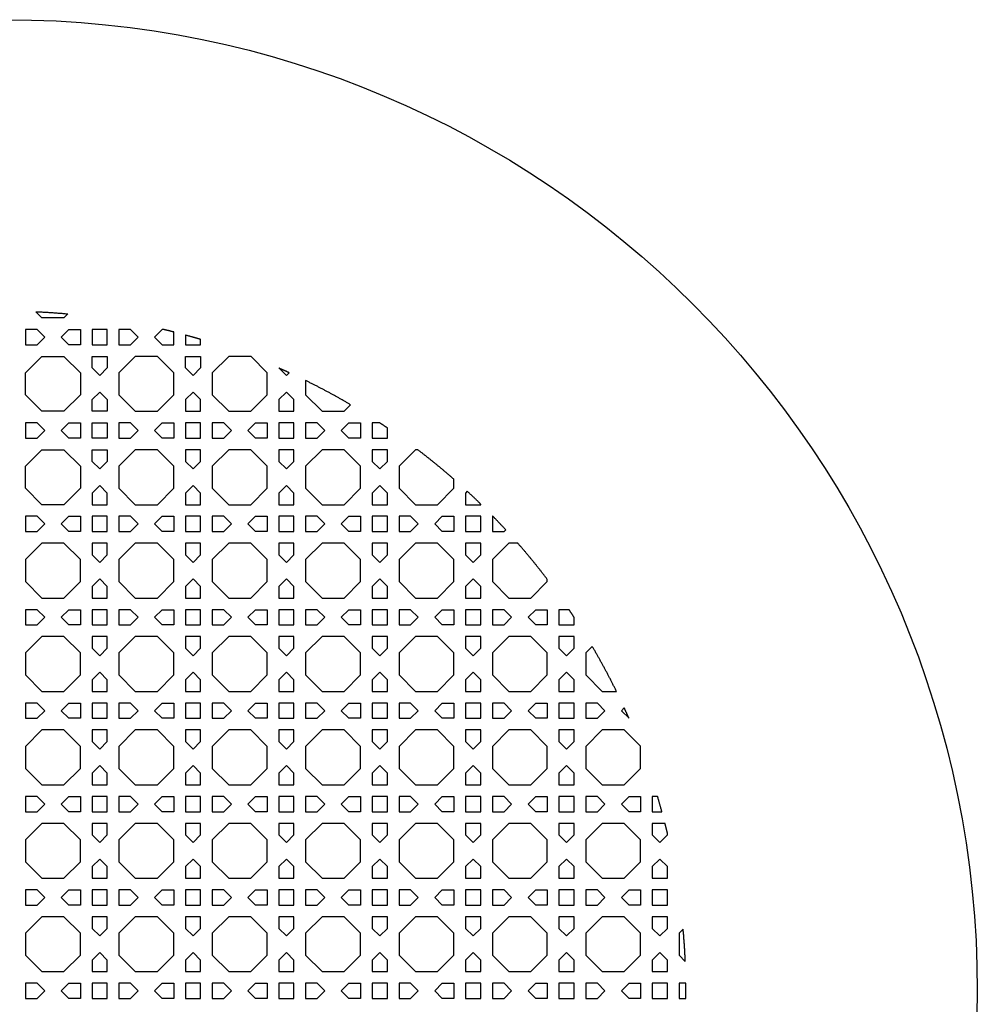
# Model space of a CAD drawing. Header units: millimetres. Extents: x 1204 to 5247, y 17 to 1217.
# Tile 4 of 53: x 1457 to 1704, y 964 to 1217. Entities that reach past the tile are written whole.
import ezdxf

# ---------------------------------------------------------------- set-up
doc = ezdxf.new("R2010")
doc.units = ezdxf.units.MM
doc.header["$LTSCALE"] = 50
doc.layers.add('PATTERN', color=252, linetype='Continuous', true_color=0x696969)
doc.layers.add('PERIMETRO', color=7, linetype='Continuous', true_color=0x000000)

msp = doc.modelspace()

# ---------------------------------------------------------------- linework, layer by layer
at = {"layer": 'PATTERN'}
for points in [[(1469.93, 1141.32), (1468.9, 1140.29), (1463.23, 1140.29), (1461.64, 1141.88)], [(1494.56, 1137.29), (1494.18, 1137.29), (1492.23, 1135.33), (1494.18, 1133.38), (1497.17, 1133.38), (1497.17, 1136.65)], [(1500.17, 1135.85), (1500.17, 1133.38), (1504.08, 1133.38), (1504.08, 1134.74)], [(1516.86, 1130.38), (1511.32, 1130.38), (1507.08, 1126.15), (1507.08, 1120.48), (1511.32, 1116.25), (1516.98, 1116.25), (1521.22, 1120.48), (1521.22, 1126.15), (1517.06, 1130.31)], [(1524.22, 1127.39), (1526.17, 1125.44), (1526.89, 1126.16)], [(1531.12, 1124.15), (1531.12, 1120.48), (1535.36, 1116.25), (1541.02, 1116.25), (1542.7, 1117.92)], [(1550.22, 1113.25), (1548.26, 1113.25), (1548.26, 1109.34), (1552.16, 1109.34), (1552.16, 1111.95)], [(1559.98, 1106.34), (1559.4, 1106.34), (1555.16, 1102.1), (1555.16, 1096.44), (1559.4, 1092.2), (1565.06, 1092.2), (1569.3, 1096.44), (1569.3, 1098.73)], [(1572.74, 1095.64), (1572.3, 1095.2), (1572.3, 1092.2), (1576.2, 1092.2), (1576.2, 1092.35)], [(1579.35, 1089.2), (1579.2, 1089.2), (1579.2, 1085.3), (1582.2, 1085.3), (1582.64, 1085.74)], [(1585.73, 1082.3), (1583.44, 1082.3), (1579.2, 1078.06), (1579.2, 1072.4), (1583.44, 1068.16), (1589.1, 1068.16), (1593.34, 1072.4), (1593.34, 1072.97)], [(1598.95, 1065.16), (1596.34, 1065.16), (1596.34, 1061.26), (1600.25, 1061.26), (1600.25, 1063.22)], [(1604.92, 1055.7), (1603.25, 1054.02), (1603.25, 1048.36), (1607.48, 1044.12), (1611.16, 1044.12)], [(1613.16, 1039.89), (1612.44, 1039.17), (1614.39, 1037.22)], [(1617.31, 1030.06), (1613.15, 1034.22), (1607.48, 1034.22), (1603.25, 1029.98), (1603.25, 1024.32), (1607.48, 1020.08), (1613.15, 1020.08), (1617.38, 1024.32), (1617.38, 1029.86)], [(1621.74, 1017.08), (1620.38, 1017.08), (1620.38, 1013.17), (1622.85, 1013.17)], [(1623.65, 1010.17), (1620.38, 1010.17), (1620.38, 1007.18), (1622.33, 1005.23), (1624.29, 1007.18), (1624.29, 1007.56)], [(1628.32, 982.93), (1627.29, 981.9), (1627.29, 976.23), (1628.88, 974.64)], [(1629.03, 969), (1627.29, 969), (1627.29, 965.09), (1629.03, 965.09)]]:
    msp.add_lwpolyline(points, dxfattribs=at)
for points in [[(1459, 1137.29), (1459, 1133.38), (1461.99, 1133.38), (1463.94, 1135.33), (1461.99, 1137.29)], [(1473.13, 1133.38), (1470.14, 1133.38), (1468.19, 1135.33), (1470.14, 1137.29), (1473.13, 1137.29)], [(1476.13, 1133.38), (1480.04, 1133.38), (1480.04, 1137.29), (1476.13, 1137.29)], [(1483.04, 1137.29), (1483.04, 1133.38), (1486.03, 1133.38), (1487.98, 1135.33), (1486.03, 1137.29)], [(1463.23, 1130.38), (1468.9, 1130.38), (1473.13, 1126.15), (1473.13, 1120.48), (1468.9, 1116.25), (1463.23, 1116.25), (1459, 1120.48), (1459, 1126.15)], [(1476.13, 1130.38), (1480.04, 1130.38), (1480.04, 1127.39), (1478.09, 1125.44), (1476.13, 1127.39)], [(1492.94, 1130.38), (1487.27, 1130.38), (1483.04, 1126.15), (1483.04, 1120.48), (1487.27, 1116.25), (1492.94, 1116.25), (1497.17, 1120.48), (1497.17, 1126.15)], [(1500.17, 1130.38), (1504.08, 1130.38), (1504.08, 1127.39), (1502.13, 1125.44), (1500.17, 1127.39)], [(1480.04, 1116.25), (1476.13, 1116.25), (1476.13, 1119.24), (1478.09, 1121.19), (1480.04, 1119.24)], [(1500.17, 1116.25), (1504.08, 1116.25), (1504.08, 1119.24), (1502.13, 1121.19), (1500.17, 1119.24)], [(1524.22, 1116.25), (1528.12, 1116.25), (1528.12, 1119.24), (1526.17, 1121.19), (1524.22, 1119.24)], [(1461.99, 1113.25), (1459, 1113.25), (1459, 1109.34), (1461.99, 1109.34), (1463.94, 1111.29)], [(1473.13, 1113.25), (1473.13, 1109.34), (1470.14, 1109.34), (1468.19, 1111.29), (1470.14, 1113.25)], [(1480.04, 1109.34), (1476.13, 1109.34), (1476.13, 1113.25), (1480.04, 1113.25)], [(1483.04, 1109.34), (1486.03, 1109.34), (1487.98, 1111.29), (1486.03, 1113.25), (1483.04, 1113.25)], [(1497.17, 1109.34), (1494.18, 1109.34), (1492.23, 1111.29), (1494.18, 1113.25), (1497.17, 1113.25)], [(1500.17, 1109.34), (1504.08, 1109.34), (1504.08, 1113.25), (1500.17, 1113.25)], [(1507.08, 1113.25), (1507.08, 1109.34), (1510.07, 1109.34), (1512.03, 1111.29), (1510.07, 1113.25)], [(1518.22, 1109.34), (1516.27, 1111.29), (1518.22, 1113.25), (1521.22, 1113.25), (1521.22, 1109.34)], [(1524.22, 1109.34), (1528.12, 1109.34), (1528.12, 1113.25), (1524.22, 1113.25)], [(1531.12, 1113.25), (1531.12, 1109.34), (1534.11, 1109.34), (1536.07, 1111.29), (1534.11, 1113.25)], [(1545.26, 1109.34), (1542.26, 1109.34), (1540.31, 1111.29), (1542.26, 1113.25), (1545.26, 1113.25)], [(1473.13, 1102.1), (1473.13, 1096.44), (1468.9, 1092.2), (1463.23, 1092.2), (1459, 1096.44), (1459, 1102.1), (1463.23, 1106.34), (1468.9, 1106.34)], [(1476.13, 1106.34), (1480.04, 1106.34), (1480.04, 1103.35), (1478.09, 1101.39), (1476.13, 1103.35)], [(1492.94, 1106.34), (1487.27, 1106.34), (1483.04, 1102.1), (1483.04, 1096.44), (1487.27, 1092.2), (1492.94, 1092.2), (1497.17, 1096.44), (1497.17, 1102.1)], [(1504.08, 1106.34), (1500.17, 1106.34), (1500.17, 1103.35), (1502.13, 1101.39), (1504.08, 1103.35)], [(1516.98, 1106.34), (1511.32, 1106.34), (1507.08, 1102.1), (1507.08, 1096.44), (1511.32, 1092.2), (1516.98, 1092.2), (1521.22, 1096.44), (1521.22, 1102.1)], [(1528.12, 1106.34), (1524.22, 1106.34), (1524.22, 1103.35), (1526.17, 1101.39), (1528.12, 1103.35)], [(1541.02, 1106.34), (1535.36, 1106.34), (1531.12, 1102.1), (1531.12, 1096.44), (1535.36, 1092.2), (1541.02, 1092.2), (1545.26, 1096.44), (1545.26, 1102.1)], [(1552.16, 1106.34), (1548.26, 1106.34), (1548.26, 1103.35), (1550.21, 1101.39), (1552.16, 1103.35)], [(1476.13, 1092.2), (1480.04, 1092.2), (1480.04, 1095.2), (1478.09, 1097.15), (1476.13, 1095.2)], [(1500.17, 1092.2), (1504.08, 1092.2), (1504.08, 1095.2), (1502.13, 1097.15), (1500.17, 1095.2)], [(1524.22, 1092.2), (1528.12, 1092.2), (1528.12, 1095.2), (1526.17, 1097.15), (1524.22, 1095.2)], [(1548.26, 1092.2), (1552.16, 1092.2), (1552.16, 1095.2), (1550.21, 1097.15), (1548.26, 1095.2)], [(1461.99, 1089.2), (1459, 1089.2), (1459, 1085.3), (1461.99, 1085.3), (1463.94, 1087.25)], [(1473.13, 1085.3), (1470.14, 1085.3), (1468.19, 1087.25), (1470.14, 1089.2), (1473.13, 1089.2)], [(1476.13, 1085.3), (1480.04, 1085.3), (1480.04, 1089.2), (1476.13, 1089.2)], [(1483.04, 1089.2), (1483.04, 1085.3), (1486.03, 1085.3), (1487.98, 1087.25), (1486.03, 1089.2)], [(1497.17, 1085.3), (1494.18, 1085.3), (1492.23, 1087.25), (1494.18, 1089.2), (1497.17, 1089.2)], [(1500.17, 1085.3), (1504.08, 1085.3), (1504.08, 1089.2), (1500.17, 1089.2)], [(1507.08, 1089.2), (1507.08, 1085.3), (1510.07, 1085.3), (1512.03, 1087.25), (1510.07, 1089.2)], [(1518.22, 1085.3), (1516.27, 1087.25), (1518.22, 1089.2), (1521.22, 1089.2), (1521.22, 1085.3)], [(1524.22, 1085.3), (1528.12, 1085.3), (1528.12, 1089.2), (1524.22, 1089.2)], [(1531.12, 1089.2), (1531.12, 1085.3), (1534.11, 1085.3), (1536.07, 1087.25), (1534.11, 1089.2)], [(1545.26, 1085.3), (1542.26, 1085.3), (1540.31, 1087.25), (1542.26, 1089.2), (1545.26, 1089.2)], [(1548.26, 1085.3), (1552.16, 1085.3), (1552.16, 1089.2), (1548.26, 1089.2)], [(1555.16, 1089.2), (1555.16, 1085.3), (1558.16, 1085.3), (1560.11, 1087.25), (1558.16, 1089.2)], [(1569.3, 1085.3), (1566.31, 1085.3), (1564.35, 1087.25), (1566.31, 1089.2), (1569.3, 1089.2)], [(1572.3, 1085.3), (1576.2, 1085.3), (1576.2, 1089.2), (1572.3, 1089.2)], [(1468.9, 1082.3), (1463.23, 1082.3), (1459, 1078.06), (1459, 1072.4), (1463.23, 1068.16), (1468.9, 1068.16), (1473.13, 1072.4), (1473.13, 1078.06)], [(1480.04, 1082.3), (1476.13, 1082.3), (1476.13, 1079.31), (1478.09, 1077.35), (1480.04, 1079.31)], [(1492.94, 1082.3), (1487.27, 1082.3), (1483.04, 1078.06), (1483.04, 1072.4), (1487.27, 1068.16), (1492.94, 1068.16), (1497.17, 1072.4), (1497.17, 1078.06)], [(1504.08, 1082.3), (1500.17, 1082.3), (1500.17, 1079.31), (1502.13, 1077.35), (1504.08, 1079.31)], [(1516.98, 1082.3), (1511.32, 1082.3), (1507.08, 1078.06), (1507.08, 1072.4), (1511.32, 1068.16), (1516.98, 1068.16), (1521.22, 1072.4), (1521.22, 1078.06)], [(1528.12, 1082.3), (1524.22, 1082.3), (1524.22, 1079.31), (1526.17, 1077.35), (1528.12, 1079.31)], [(1541.02, 1082.3), (1535.36, 1082.3), (1531.12, 1078.06), (1531.12, 1072.4), (1535.36, 1068.16), (1541.02, 1068.16), (1545.26, 1072.4), (1545.26, 1078.06)], [(1552.16, 1082.3), (1548.26, 1082.3), (1548.26, 1079.31), (1550.21, 1077.35), (1552.16, 1079.31)], [(1565.06, 1082.3), (1559.4, 1082.3), (1555.16, 1078.06), (1555.16, 1072.4), (1559.4, 1068.16), (1565.06, 1068.16), (1569.3, 1072.4), (1569.3, 1078.06)], [(1576.2, 1082.3), (1572.3, 1082.3), (1572.3, 1079.31), (1574.25, 1077.35), (1576.2, 1079.31)], [(1476.13, 1068.16), (1480.04, 1068.16), (1480.04, 1071.16), (1478.09, 1073.11), (1476.13, 1071.16)], [(1500.17, 1068.16), (1504.08, 1068.16), (1504.08, 1071.16), (1502.13, 1073.11), (1500.17, 1071.16)], [(1524.22, 1068.16), (1528.12, 1068.16), (1528.12, 1071.16), (1526.17, 1073.11), (1524.22, 1071.16)], [(1548.26, 1068.16), (1552.16, 1068.16), (1552.16, 1071.16), (1550.21, 1073.11), (1548.26, 1071.16)], [(1572.3, 1068.16), (1576.2, 1068.16), (1576.2, 1071.16), (1574.25, 1073.11), (1572.3, 1071.16)], [(1459, 1065.16), (1459, 1061.26), (1461.99, 1061.26), (1463.94, 1063.21), (1461.99, 1065.16)], [(1473.13, 1061.26), (1470.14, 1061.26), (1468.19, 1063.21), (1470.14, 1065.16), (1473.13, 1065.16)], [(1476.13, 1061.26), (1480.04, 1061.26), (1480.04, 1065.16), (1476.13, 1065.16)], [(1483.04, 1065.16), (1483.04, 1061.26), (1486.03, 1061.26), (1487.98, 1063.21), (1486.03, 1065.16)], [(1497.17, 1061.26), (1494.18, 1061.26), (1492.23, 1063.21), (1494.18, 1065.16), (1497.17, 1065.16)], [(1500.17, 1061.26), (1504.08, 1061.26), (1504.08, 1065.16), (1500.17, 1065.16)], [(1507.08, 1065.16), (1507.08, 1061.26), (1510.07, 1061.26), (1512.03, 1063.21), (1510.07, 1065.16)], [(1518.22, 1061.26), (1516.27, 1063.21), (1518.22, 1065.16), (1521.22, 1065.16), (1521.22, 1061.26)], [(1524.22, 1061.26), (1528.12, 1061.26), (1528.12, 1065.16), (1524.22, 1065.16)], [(1531.12, 1065.16), (1531.12, 1061.26), (1534.11, 1061.26), (1536.07, 1063.21), (1534.11, 1065.16)], [(1545.26, 1061.26), (1542.26, 1061.26), (1540.31, 1063.21), (1542.26, 1065.16), (1545.26, 1065.16)], [(1548.26, 1061.26), (1552.16, 1061.26), (1552.16, 1065.16), (1548.26, 1065.16)], [(1555.16, 1065.16), (1555.16, 1061.26), (1558.16, 1061.26), (1560.11, 1063.21), (1558.16, 1065.16)], [(1569.3, 1061.26), (1566.31, 1061.26), (1564.35, 1063.21), (1566.31, 1065.16), (1569.3, 1065.16)], [(1572.3, 1061.26), (1576.2, 1061.26), (1576.2, 1065.16), (1572.3, 1065.16)], [(1579.2, 1065.16), (1579.2, 1061.26), (1582.2, 1061.26), (1584.15, 1063.21), (1582.2, 1065.16)], [(1593.34, 1061.26), (1590.35, 1061.26), (1588.39, 1063.21), (1590.35, 1065.16), (1593.34, 1065.16)], [(1468.9, 1058.26), (1463.23, 1058.26), (1459, 1054.02), (1459, 1048.36), (1463.23, 1044.12), (1468.9, 1044.12), (1473.13, 1048.36), (1473.13, 1054.02)], [(1480.04, 1058.26), (1476.13, 1058.26), (1476.13, 1055.26), (1478.09, 1053.31), (1480.04, 1055.26)], [(1492.94, 1058.26), (1487.27, 1058.26), (1483.04, 1054.02), (1483.04, 1048.36), (1487.27, 1044.12), (1492.94, 1044.12), (1497.17, 1048.36), (1497.17, 1054.02)], [(1504.08, 1058.26), (1500.17, 1058.26), (1500.17, 1055.26), (1502.13, 1053.31), (1504.08, 1055.26)], [(1516.98, 1058.26), (1511.32, 1058.26), (1507.08, 1054.02), (1507.08, 1048.36), (1511.32, 1044.12), (1516.98, 1044.12), (1521.22, 1048.36), (1521.22, 1054.02)], [(1528.12, 1058.26), (1524.22, 1058.26), (1524.22, 1055.26), (1526.17, 1053.31), (1528.12, 1055.26)], [(1541.02, 1058.26), (1535.36, 1058.26), (1531.12, 1054.02), (1531.12, 1048.36), (1535.36, 1044.12), (1541.02, 1044.12), (1545.26, 1048.36), (1545.26, 1054.02)], [(1552.16, 1058.26), (1548.26, 1058.26), (1548.26, 1055.26), (1550.21, 1053.31), (1552.16, 1055.26)], [(1565.06, 1058.26), (1559.4, 1058.26), (1555.16, 1054.02), (1555.16, 1048.36), (1559.4, 1044.12), (1565.06, 1044.12), (1569.3, 1048.36), (1569.3, 1054.02)], [(1576.2, 1058.26), (1572.3, 1058.26), (1572.3, 1055.26), (1574.25, 1053.31), (1576.2, 1055.26)], [(1589.1, 1058.26), (1583.44, 1058.26), (1579.2, 1054.02), (1579.2, 1048.36), (1583.44, 1044.12), (1589.1, 1044.12), (1593.34, 1048.36), (1593.34, 1054.02)], [(1600.25, 1058.26), (1596.34, 1058.26), (1596.34, 1055.26), (1598.29, 1053.31), (1600.25, 1055.26)], [(1476.13, 1044.12), (1480.04, 1044.12), (1480.04, 1047.11), (1478.09, 1049.07), (1476.13, 1047.11)], [(1500.17, 1044.12), (1504.08, 1044.12), (1504.08, 1047.11), (1502.13, 1049.07), (1500.17, 1047.11)], [(1524.22, 1044.12), (1528.12, 1044.12), (1528.12, 1047.11), (1526.17, 1049.07), (1524.22, 1047.11)], [(1548.26, 1044.12), (1552.16, 1044.12), (1552.16, 1047.11), (1550.21, 1049.07), (1548.26, 1047.11)], [(1572.3, 1044.12), (1576.2, 1044.12), (1576.2, 1047.11), (1574.25, 1049.07), (1572.3, 1047.11)], [(1596.34, 1044.12), (1600.25, 1044.12), (1600.25, 1047.11), (1598.29, 1049.07), (1596.34, 1047.11)], [(1459, 1041.12), (1459, 1037.22), (1461.99, 1037.22), (1463.94, 1039.17), (1461.99, 1041.12)], [(1473.13, 1037.22), (1470.14, 1037.22), (1468.19, 1039.17), (1470.14, 1041.12), (1473.13, 1041.12)], [(1476.13, 1037.22), (1480.04, 1037.22), (1480.04, 1041.12), (1476.13, 1041.12)], [(1483.04, 1041.12), (1483.04, 1037.22), (1486.03, 1037.22), (1487.98, 1039.17), (1486.03, 1041.12)], [(1497.17, 1037.22), (1494.18, 1037.22), (1492.23, 1039.17), (1494.18, 1041.12), (1497.17, 1041.12)], [(1500.17, 1037.22), (1504.08, 1037.22), (1504.08, 1041.12), (1500.17, 1041.12)], [(1507.08, 1041.12), (1507.08, 1037.22), (1510.07, 1037.22), (1512.03, 1039.17), (1510.07, 1041.12)], [(1518.22, 1037.22), (1516.27, 1039.17), (1518.22, 1041.12), (1521.22, 1041.12), (1521.22, 1037.22)], [(1524.22, 1037.22), (1528.12, 1037.22), (1528.12, 1041.12), (1524.22, 1041.12)], [(1531.12, 1041.12), (1531.12, 1037.22), (1534.11, 1037.22), (1536.07, 1039.17), (1534.11, 1041.12)], [(1545.26, 1037.22), (1542.26, 1037.22), (1540.31, 1039.17), (1542.26, 1041.12), (1545.26, 1041.12)], [(1548.26, 1037.22), (1552.16, 1037.22), (1552.16, 1041.12), (1548.26, 1041.12)], [(1555.16, 1041.12), (1555.16, 1037.22), (1558.16, 1037.22), (1560.11, 1039.17), (1558.16, 1041.12)], [(1569.3, 1037.22), (1566.31, 1037.22), (1564.35, 1039.17), (1566.31, 1041.12), (1569.3, 1041.12)], [(1572.3, 1037.22), (1576.2, 1037.22), (1576.2, 1041.12), (1572.3, 1041.12)], [(1579.2, 1041.12), (1579.2, 1037.22), (1582.2, 1037.22), (1584.15, 1039.17), (1582.2, 1041.12)], [(1593.34, 1037.22), (1590.35, 1037.22), (1588.39, 1039.17), (1590.35, 1041.12), (1593.34, 1041.12)], [(1596.34, 1037.22), (1600.25, 1037.22), (1600.25, 1041.12), (1596.34, 1041.12)], [(1603.25, 1041.12), (1603.25, 1037.22), (1606.24, 1037.22), (1608.19, 1039.17), (1606.24, 1041.12)], [(1468.9, 1034.22), (1463.23, 1034.22), (1459, 1029.98), (1459, 1024.32), (1463.23, 1020.08), (1468.9, 1020.08), (1473.13, 1024.32), (1473.13, 1029.98)], [(1480.04, 1034.22), (1476.13, 1034.22), (1476.13, 1031.22), (1478.09, 1029.27), (1480.04, 1031.22)], [(1492.94, 1034.22), (1487.27, 1034.22), (1483.04, 1029.98), (1483.04, 1024.32), (1487.27, 1020.08), (1492.94, 1020.08), (1497.17, 1024.32), (1497.17, 1029.98)], [(1504.08, 1034.22), (1500.17, 1034.22), (1500.17, 1031.22), (1502.13, 1029.27), (1504.08, 1031.22)], [(1516.98, 1034.22), (1511.32, 1034.22), (1507.08, 1029.98), (1507.08, 1024.32), (1511.32, 1020.08), (1516.98, 1020.08), (1521.22, 1024.32), (1521.22, 1029.98)], [(1528.12, 1034.22), (1524.22, 1034.22), (1524.22, 1031.22), (1526.17, 1029.27), (1528.12, 1031.22)], [(1541.02, 1034.22), (1535.36, 1034.22), (1531.12, 1029.98), (1531.12, 1024.32), (1535.36, 1020.08), (1541.02, 1020.08), (1545.26, 1024.32), (1545.26, 1029.98)], [(1552.16, 1034.22), (1548.26, 1034.22), (1548.26, 1031.22), (1550.21, 1029.27), (1552.16, 1031.22)], [(1565.06, 1034.22), (1559.4, 1034.22), (1555.16, 1029.98), (1555.16, 1024.32), (1559.4, 1020.08), (1565.06, 1020.08), (1569.3, 1024.32), (1569.3, 1029.98)], [(1576.2, 1034.22), (1572.3, 1034.22), (1572.3, 1031.22), (1574.25, 1029.27), (1576.2, 1031.22)], [(1589.1, 1034.22), (1583.44, 1034.22), (1579.2, 1029.98), (1579.2, 1024.32), (1583.44, 1020.08), (1589.1, 1020.08), (1593.34, 1024.32), (1593.34, 1029.98)], [(1600.25, 1034.22), (1596.34, 1034.22), (1596.34, 1031.22), (1598.29, 1029.27), (1600.25, 1031.22)], [(1476.13, 1020.08), (1480.04, 1020.08), (1480.04, 1023.07), (1478.09, 1025.03), (1476.13, 1023.07)], [(1500.17, 1020.08), (1504.08, 1020.08), (1504.08, 1023.07), (1502.13, 1025.03), (1500.17, 1023.07)], [(1524.22, 1020.08), (1528.12, 1020.08), (1528.12, 1023.07), (1526.17, 1025.03), (1524.22, 1023.07)], [(1548.26, 1020.08), (1552.16, 1020.08), (1552.16, 1023.07), (1550.21, 1025.03), (1548.26, 1023.07)], [(1572.3, 1020.08), (1576.2, 1020.08), (1576.2, 1023.07), (1574.25, 1025.03), (1572.3, 1023.07)], [(1596.34, 1020.08), (1600.25, 1020.08), (1600.25, 1023.07), (1598.29, 1025.03), (1596.34, 1023.07)], [(1459, 1017.08), (1459, 1013.17), (1461.99, 1013.17), (1463.94, 1015.13), (1461.99, 1017.08)], [(1473.13, 1013.17), (1470.14, 1013.17), (1468.19, 1015.13), (1470.14, 1017.08), (1473.13, 1017.08)], [(1476.13, 1013.17), (1480.04, 1013.17), (1480.04, 1017.08), (1476.13, 1017.08)], [(1483.04, 1017.08), (1483.04, 1013.17), (1486.03, 1013.17), (1487.98, 1015.13), (1486.03, 1017.08)], [(1497.17, 1013.17), (1494.18, 1013.17), (1492.23, 1015.13), (1494.18, 1017.08), (1497.17, 1017.08)], [(1500.17, 1013.17), (1504.08, 1013.17), (1504.08, 1017.08), (1500.17, 1017.08)], [(1507.08, 1017.08), (1507.08, 1013.17), (1510.07, 1013.17), (1512.03, 1015.13), (1510.07, 1017.08)], [(1518.22, 1013.17), (1516.27, 1015.13), (1518.22, 1017.08), (1521.22, 1017.08), (1521.22, 1013.17)], [(1524.22, 1013.17), (1528.12, 1013.17), (1528.12, 1017.08), (1524.22, 1017.08)], [(1531.12, 1017.08), (1531.12, 1013.17), (1534.11, 1013.17), (1536.07, 1015.13), (1534.11, 1017.08)], [(1545.26, 1013.17), (1542.26, 1013.17), (1540.31, 1015.13), (1542.26, 1017.08), (1545.26, 1017.08)], [(1548.26, 1013.17), (1552.16, 1013.17), (1552.16, 1017.08), (1548.26, 1017.08)], [(1555.16, 1017.08), (1555.16, 1013.17), (1558.16, 1013.17), (1560.11, 1015.13), (1558.16, 1017.08)], [(1569.3, 1013.17), (1566.31, 1013.17), (1564.35, 1015.13), (1566.31, 1017.08), (1569.3, 1017.08)], [(1572.3, 1013.17), (1576.2, 1013.17), (1576.2, 1017.08), (1572.3, 1017.08)], [(1579.2, 1017.08), (1579.2, 1013.17), (1582.2, 1013.17), (1584.15, 1015.13), (1582.2, 1017.08)], [(1593.34, 1013.17), (1590.35, 1013.17), (1588.39, 1015.13), (1590.35, 1017.08), (1593.34, 1017.08)], [(1596.34, 1013.17), (1600.25, 1013.17), (1600.25, 1017.08), (1596.34, 1017.08)], [(1603.25, 1017.08), (1603.25, 1013.17), (1606.24, 1013.17), (1608.19, 1015.13), (1606.24, 1017.08)], [(1617.38, 1013.17), (1614.39, 1013.17), (1612.44, 1015.13), (1614.39, 1017.08), (1617.38, 1017.08)], [(1468.9, 1010.17), (1463.23, 1010.17), (1459, 1005.94), (1459, 1000.27), (1463.23, 996.04), (1468.9, 996.04), (1473.13, 1000.27), (1473.13, 1005.94)], [(1480.04, 1010.17), (1476.13, 1010.17), (1476.13, 1007.18), (1478.09, 1005.23), (1480.04, 1007.18)], [(1492.94, 1010.17), (1487.27, 1010.17), (1483.04, 1005.94), (1483.04, 1000.27), (1487.27, 996.04), (1492.94, 996.04), (1497.17, 1000.27), (1497.17, 1005.94)], [(1504.08, 1010.17), (1500.17, 1010.17), (1500.17, 1007.18), (1502.13, 1005.23), (1504.08, 1007.18)], [(1516.98, 1010.17), (1511.32, 1010.17), (1507.08, 1005.94), (1507.08, 1000.27), (1511.32, 996.04), (1516.98, 996.04), (1521.22, 1000.27), (1521.22, 1005.94)], [(1528.12, 1010.17), (1524.22, 1010.17), (1524.22, 1007.18), (1526.17, 1005.23), (1528.12, 1007.18)], [(1541.02, 1010.17), (1535.36, 1010.17), (1531.12, 1005.94), (1531.12, 1000.27), (1535.36, 996.04), (1541.02, 996.04), (1545.26, 1000.27), (1545.26, 1005.94)], [(1552.16, 1010.17), (1548.26, 1010.17), (1548.26, 1007.18), (1550.21, 1005.23), (1552.16, 1007.18)], [(1565.06, 1010.17), (1559.4, 1010.17), (1555.16, 1005.94), (1555.16, 1000.27), (1559.4, 996.04), (1565.06, 996.04), (1569.3, 1000.27), (1569.3, 1005.94)], [(1576.2, 1010.17), (1572.3, 1010.17), (1572.3, 1007.18), (1574.25, 1005.23), (1576.2, 1007.18)], [(1589.1, 1010.17), (1583.44, 1010.17), (1579.2, 1005.94), (1579.2, 1000.27), (1583.44, 996.04), (1589.1, 996.04), (1593.34, 1000.27), (1593.34, 1005.94)], [(1600.25, 1010.17), (1596.34, 1010.17), (1596.34, 1007.18), (1598.29, 1005.23), (1600.25, 1007.18)], [(1613.15, 1010.17), (1607.48, 1010.17), (1603.25, 1005.94), (1603.25, 1000.27), (1607.48, 996.04), (1613.15, 996.04), (1617.38, 1000.27), (1617.38, 1005.94)], [(1476.13, 996.04), (1480.04, 996.04), (1480.04, 999.03), (1478.09, 1000.98), (1476.13, 999.03)], [(1500.17, 996.04), (1504.08, 996.04), (1504.08, 999.03), (1502.13, 1000.98), (1500.17, 999.03)], [(1524.22, 996.04), (1528.12, 996.04), (1528.12, 999.03), (1526.17, 1000.98), (1524.22, 999.03)], [(1548.26, 996.04), (1552.16, 996.04), (1552.16, 999.03), (1550.21, 1000.98), (1548.26, 999.03)], [(1572.3, 996.04), (1576.2, 996.04), (1576.2, 999.03), (1574.25, 1000.98), (1572.3, 999.03)], [(1596.34, 996.04), (1600.25, 996.04), (1600.25, 999.03), (1598.29, 1000.98), (1596.34, 999.03)], [(1620.38, 996.04), (1624.29, 996.04), (1624.29, 999.03), (1622.33, 1000.98), (1620.38, 999.03)], [(1459, 993.04), (1459, 989.13), (1461.99, 989.13), (1463.94, 991.09), (1461.99, 993.04)], [(1473.13, 989.13), (1470.14, 989.13), (1468.19, 991.09), (1470.14, 993.04), (1473.13, 993.04)], [(1476.13, 989.13), (1480.04, 989.13), (1480.04, 993.04), (1476.13, 993.04)], [(1483.04, 993.04), (1483.04, 989.13), (1486.03, 989.13), (1487.98, 991.09), (1486.03, 993.04)], [(1497.17, 989.13), (1494.18, 989.13), (1492.23, 991.09), (1494.18, 993.04), (1497.17, 993.04)], [(1500.17, 989.13), (1504.08, 989.13), (1504.08, 993.04), (1500.17, 993.04)], [(1507.08, 993.04), (1507.08, 989.13), (1510.07, 989.13), (1512.03, 991.09), (1510.07, 993.04)], [(1518.22, 989.13), (1516.27, 991.09), (1518.22, 993.04), (1521.22, 993.04), (1521.22, 989.13)], [(1524.22, 989.13), (1528.12, 989.13), (1528.12, 993.04), (1524.22, 993.04)], [(1531.12, 993.04), (1531.12, 989.13), (1534.11, 989.13), (1536.07, 991.09), (1534.11, 993.04)], [(1545.26, 989.13), (1542.26, 989.13), (1540.31, 991.09), (1542.26, 993.04), (1545.26, 993.04)], [(1548.26, 989.13), (1552.16, 989.13), (1552.16, 993.04), (1548.26, 993.04)], [(1555.16, 993.04), (1555.16, 989.13), (1558.16, 989.13), (1560.11, 991.09), (1558.16, 993.04)], [(1569.3, 989.13), (1566.31, 989.13), (1564.35, 991.09), (1566.31, 993.04), (1569.3, 993.04)], [(1572.3, 989.13), (1576.2, 989.13), (1576.2, 993.04), (1572.3, 993.04)], [(1579.2, 993.04), (1579.2, 989.13), (1582.2, 989.13), (1584.15, 991.09), (1582.2, 993.04)], [(1593.34, 989.13), (1590.35, 989.13), (1588.39, 991.09), (1590.35, 993.04), (1593.34, 993.04)], [(1596.34, 989.13), (1600.25, 989.13), (1600.25, 993.04), (1596.34, 993.04)], [(1603.25, 993.04), (1603.25, 989.13), (1606.24, 989.13), (1608.19, 991.09), (1606.24, 993.04)], [(1617.38, 989.13), (1614.39, 989.13), (1612.44, 991.09), (1614.39, 993.04), (1617.38, 993.04)], [(1620.38, 989.13), (1624.29, 989.13), (1624.29, 993.04), (1620.38, 993.04)], [(1468.9, 986.13), (1463.23, 986.13), (1459, 981.9), (1459, 976.23), (1463.23, 972), (1468.9, 972), (1473.13, 976.23), (1473.13, 981.9)], [(1480.04, 986.13), (1476.13, 986.13), (1476.13, 983.14), (1478.09, 981.19), (1480.04, 983.14)], [(1492.94, 986.13), (1487.27, 986.13), (1483.04, 981.9), (1483.04, 976.23), (1487.27, 972), (1492.94, 972), (1497.17, 976.23), (1497.17, 981.9)], [(1504.08, 986.13), (1500.17, 986.13), (1500.17, 983.14), (1502.13, 981.19), (1504.08, 983.14)], [(1516.98, 986.13), (1511.32, 986.13), (1507.08, 981.9), (1507.08, 976.23), (1511.32, 972), (1516.98, 972), (1521.22, 976.23), (1521.22, 981.9)], [(1528.12, 986.13), (1524.22, 986.13), (1524.22, 983.14), (1526.17, 981.19), (1528.12, 983.14)], [(1541.02, 986.13), (1535.36, 986.13), (1531.12, 981.9), (1531.12, 976.23), (1535.36, 972), (1541.02, 972), (1545.26, 976.23), (1545.26, 981.9)], [(1552.16, 986.13), (1548.26, 986.13), (1548.26, 983.14), (1550.21, 981.19), (1552.16, 983.14)], [(1565.06, 986.13), (1559.4, 986.13), (1555.16, 981.9), (1555.16, 976.23), (1559.4, 972), (1565.06, 972), (1569.3, 976.23), (1569.3, 981.9)], [(1576.2, 986.13), (1572.3, 986.13), (1572.3, 983.14), (1574.25, 981.19), (1576.2, 983.14)], [(1589.1, 986.13), (1583.44, 986.13), (1579.2, 981.9), (1579.2, 976.23), (1583.44, 972), (1589.1, 972), (1593.34, 976.23), (1593.34, 981.9)], [(1600.25, 986.13), (1596.34, 986.13), (1596.34, 983.14), (1598.29, 981.19), (1600.25, 983.14)], [(1613.15, 986.13), (1607.48, 986.13), (1603.25, 981.9), (1603.25, 976.23), (1607.48, 972), (1613.15, 972), (1617.38, 976.23), (1617.38, 981.9)], [(1624.29, 986.13), (1620.38, 986.13), (1620.38, 983.14), (1622.33, 981.19), (1624.29, 983.14)], [(1476.13, 972), (1480.04, 972), (1480.04, 974.99), (1478.09, 976.94), (1476.13, 974.99)], [(1500.17, 972), (1504.08, 972), (1504.08, 974.99), (1502.13, 976.94), (1500.17, 974.99)], [(1524.22, 972), (1528.12, 972), (1528.12, 974.99), (1526.17, 976.94), (1524.22, 974.99)], [(1548.26, 972), (1552.16, 972), (1552.16, 974.99), (1550.21, 976.94), (1548.26, 974.99)], [(1572.3, 972), (1576.2, 972), (1576.2, 974.99), (1574.25, 976.94), (1572.3, 974.99)], [(1596.34, 972), (1600.25, 972), (1600.25, 974.99), (1598.29, 976.94), (1596.34, 974.99)], [(1620.38, 972), (1624.29, 972), (1624.29, 974.99), (1622.33, 976.94), (1620.38, 974.99)], [(1459, 969), (1459, 965.09), (1461.99, 965.09), (1463.94, 967.04), (1461.99, 969)], [(1473.13, 965.09), (1470.14, 965.09), (1468.19, 967.04), (1470.14, 969), (1473.13, 969)], [(1476.13, 965.09), (1480.04, 965.09), (1480.04, 969), (1476.13, 969)], [(1483.04, 969), (1483.04, 965.09), (1486.03, 965.09), (1487.98, 967.04), (1486.03, 969)], [(1497.17, 965.09), (1494.18, 965.09), (1492.23, 967.04), (1494.18, 969), (1497.17, 969)], [(1500.17, 965.09), (1504.08, 965.09), (1504.08, 969), (1500.17, 969)], [(1507.08, 969), (1507.08, 965.09), (1510.07, 965.09), (1512.03, 967.04), (1510.07, 969)], [(1518.22, 965.09), (1516.27, 967.04), (1518.22, 969), (1521.22, 969), (1521.22, 965.09)], [(1524.22, 965.09), (1528.12, 965.09), (1528.12, 969), (1524.22, 969)], [(1531.12, 969), (1531.12, 965.09), (1534.11, 965.09), (1536.07, 967.04), (1534.11, 969)], [(1545.26, 965.09), (1542.26, 965.09), (1540.31, 967.04), (1542.26, 969), (1545.26, 969)], [(1548.26, 965.09), (1552.16, 965.09), (1552.16, 969), (1548.26, 969)], [(1555.16, 969), (1555.16, 965.09), (1558.16, 965.09), (1560.11, 967.04), (1558.16, 969)], [(1569.3, 965.09), (1566.31, 965.09), (1564.35, 967.04), (1566.31, 969), (1569.3, 969)], [(1572.3, 965.09), (1576.2, 965.09), (1576.2, 969), (1572.3, 969)], [(1579.2, 969), (1579.2, 965.09), (1582.2, 965.09), (1584.15, 967.04), (1582.2, 969)], [(1593.34, 965.09), (1590.35, 965.09), (1588.39, 967.04), (1590.35, 969), (1593.34, 969)], [(1596.34, 965.09), (1600.25, 965.09), (1600.25, 969), (1596.34, 969)], [(1603.25, 969), (1603.25, 965.09), (1606.24, 965.09), (1608.19, 967.04), (1606.24, 969)], [(1617.38, 965.09), (1614.39, 965.09), (1612.44, 967.04), (1614.39, 969), (1617.38, 969)], [(1620.38, 965.09), (1624.29, 965.09), (1624.29, 969), (1620.38, 969)]]:
    msp.add_lwpolyline(points, close=True, dxfattribs=at)
for points, weights in [([(1461.64, 1141.88), (1465.79, 1141.7), (1469.93, 1141.32)], [1, 0.999718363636, 0.999999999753]), ([(1497.17, 1136.65), (1495.87, 1136.98), (1494.56, 1137.29)], [1, 0.999970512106, 1]), ([(1504.08, 1134.74), (1502.13, 1135.32), (1500.17, 1135.85)], [1, 0.999932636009, 1]), ([(1517.06, 1130.31), (1516.96, 1130.34), (1516.86, 1130.38)], [0.999999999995, 0.999999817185, 1]), ([(1526.89, 1126.16), (1525.59, 1126.76), (1524.27, 1127.34)], [1, 0.999966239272, 1]), ([(1542.7, 1117.92), (1537.03, 1121.26), (1531.12, 1124.15)], [1, 0.99929417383, 1]), ([(1552.16, 1111.95), (1551.2, 1112.6), (1550.22, 1113.25)], [1, 0.999977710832, 1]), ([(1569.3, 1098.73), (1564.77, 1102.7), (1559.98, 1106.34)], [1, 0.999408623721, 1]), ([(1576.2, 1092.35), (1574.49, 1094.02), (1572.74, 1095.64)], [1, 0.999906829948, 0.999999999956]), ([(1582.64, 1085.74), (1581.02, 1087.49), (1579.35, 1089.2)], [0.999999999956, 0.999906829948, 1]), ([(1593.34, 1072.97), (1589.7, 1077.77), (1585.73, 1082.3)], [1, 0.999408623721, 1]), ([(1600.25, 1063.22), (1599.6, 1064.2), (1598.95, 1065.16)], [0.999999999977, 0.999977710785, 1]), ([(1611.16, 1044.12), (1608.26, 1050.03), (1604.92, 1055.7)], [1, 0.99929417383, 1]), ([(1614.34, 1037.27), (1613.76, 1038.59), (1613.16, 1039.89)], [1, 0.999966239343, 1]), ([(1617.38, 1029.86), (1617.34, 1029.96), (1617.31, 1030.06)], [0.999999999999, 0.999999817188, 1]), ([(1622.85, 1013.17), (1622.32, 1015.13), (1621.74, 1017.08)], [1, 0.999932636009, 1]), ([(1624.29, 1007.56), (1623.98, 1008.87), (1623.65, 1010.17)], [1, 0.999970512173, 1]), ([(1628.88, 974.64), (1628.7, 978.79), (1628.32, 982.93)], [1, 0.999718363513, 1]), ([(1629.03, 965.09), (1629.05, 967.04), (1629.03, 969)], [1, 0.999937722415, 0.999999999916])]:
    msp.add_rational_spline(points, weights, degree=2, dxfattribs=at)
at = {"layer": 'PERIMETRO'}
msp.add_circle((1454.06, 967.04), 250, dxfattribs=at)

doc.saveas('drawing.dxf')
